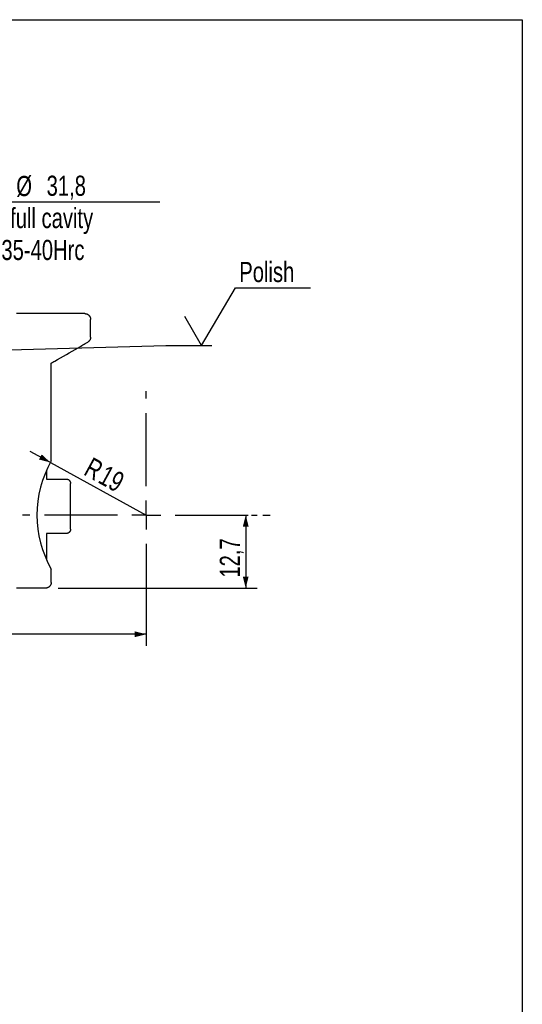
# Model space of a CAD drawing. Header units: millimetres. Extents: x 8 to 586, y 8 to 412.
# Tile 7 of 7: x 499 to 586, y 241 to 412. Entities that reach past the tile are written whole.
import ezdxf

# ---------------------------------------------------------------- set-up
doc = ezdxf.new("R2010")
doc.units = ezdxf.units.MM
doc.linetypes.add('CENTERX2', pattern=[20.32, 12.7, -2.54, 2.54, -2.54])
for name, color, linetype in [('CENTERLINE', 4, 'CENTERX2'), ('DIMENSIONS', 2, 'Continuous'), ('TEXT', 2, 'Continuous')]:
    doc.layers.add(name, color=color, linetype=linetype)
doc.layers.add('OUTLINE', color=7, linetype='Continuous', lineweight=25)
doc.styles.add('SLDTEXTSTYLE1', font='TXT', dxfattribs={"width": 0.75})
doc.dimstyles.new('SLDDIMSTYLE1', dxfattribs={"dimtxt": 3.5, "dimasz": 2, "dimexe": 0, "dimexo": 0.0625, "dimgap": 0.875, "dimtad": 1, "dimrnd": 1e-09, "dimzin": 12, "dimdsep": 46, "dimtxsty": 'SLDTEXTSTYLE1', "dimsah": 1, "dimcen": 0.09, "dimadec": 0, "dimazin": 3, "dimtfac": 1, "dimtofl": 0, "dimtmove": 0, "dimatfit": 3, "dimfxl": 0, "dimfrac": 2, "dimtolj": 1, "dimtzin": 12, "dimarcsym": 0})
doc.dimstyles.new('SLDDIMSTYLE10', dxfattribs={"dimtxt": 0.18, "dimasz": 1, "dimexe": 0, "dimexo": 0.0625, "dimgap": 0, "dimtad": 0, "dimtih": 1, "dimtoh": 1, "dimdec": 0, "dimrnd": 1e-09, "dimzin": 0, "dimdsep": 46, "dimtxsty": 'Standard', "dimblk1": 'DOT', "dimblk2": 'DOT', "dimsah": 1, "dimcen": 0.09, "dimadec": 0, "dimazin": 0, "dimtfac": 1, "dimtdec": 0, "dimtofl": 0, "dimtmove": 0, "dimatfit": 3, "dimldrblk": 'DOT', "dimfxl": 0, "dimfrac": 2, "dimtolj": 1, "dimtzin": 0, "dimarcsym": 0})
doc.dimstyles.new('SLDDIMSTYLE19', dxfattribs={"dimtxt": 3.5, "dimasz": 2, "dimexe": 0, "dimexo": 0.0625, "dimgap": 0.875, "dimtad": 1, "dimrnd": 1e-09, "dimzin": 12, "dimdsep": 46, "dimtxsty": 'SLDTEXTSTYLE1', "dimsah": 1, "dimcen": 0, "dimadec": 0, "dimazin": 3, "dimtfac": 1, "dimtofl": 0, "dimtmove": 0, "dimatfit": 3, "dimfxl": 0, "dimfrac": 2, "dimtolj": 1, "dimtzin": 12, "dimarcsym": 0})
doc.dimstyles.new('SLDDIMSTYLE2', dxfattribs={"dimtxt": 3.5, "dimasz": 2, "dimexe": 0, "dimexo": 0.0625, "dimgap": 0.875, "dimtad": 1, "dimdec": 1, "dimrnd": 1e-09, "dimzin": 12, "dimdsep": 46, "dimtxsty": 'SLDTEXTSTYLE1', "dimsah": 1, "dimcen": 0.09, "dimadec": 0, "dimazin": 3, "dimtfac": 1, "dimtdec": 1, "dimtofl": 0, "dimtmove": 0, "dimatfit": 3, "dimfxl": 0, "dimfrac": 2, "dimtolj": 1, "dimtzin": 12, "dimarcsym": 0})

# ---------------------------------------------------------------- blocks, each defined once
blk = doc.blocks.new('_D_27')
at = {"layer": 'DIMENSIONS'}
for p, q in [((450.76, 365.03), (450.76, 382.34)), ((482.56, 365.03), (482.56, 382.34)), ((450.76, 380.34), (482.56, 380.34)), ((482.56, 380.34), (523.02, 380.34))]:
    blk.add_line(p, q, dxfattribs=at)
for points in [[(450.76, 380.34), (452.76, 379.84), (452.76, 380.84)], [(482.56, 380.34), (480.56, 380.84), (480.56, 379.84)]]:
    blk.add_solid(points, dxfattribs=at)
at = {"layer": 'DIMENSIONS', "char_height": 3.5, "attachment_point": 1, "style": 'SLDTEXTSTYLE1'}
for s, insert in [('%%c', (498.07, 384.85)), ('31,8', (503.34, 384.9)), ('Metal full cavity', (487.44, 379.29)), ('35-40Hrc', (495.48, 373.74))]:
    blk.add_mtext(s, dxfattribs=dict(at, insert=insert))
blk = doc.blocks.new('_D_28')
at = {"layer": 'DIMENSIONS'}
for p, q in [((537.94, 325.93), (537.94, 313.23)), ((538.92, 325.93), (539.94, 325.93)), ((505.36, 313.23), (539.94, 313.23))]:
    blk.add_line(p, q, dxfattribs=at)
for points in [[(537.94, 325.93), (537.44, 323.93), (538.44, 323.93)], [(537.94, 313.23), (538.44, 315.23), (537.44, 315.23)]]:
    blk.add_solid(points, dxfattribs=at)
at = {"layer": 'DIMENSIONS', "insert": (533.43, 315.05), "char_height": 3.5, "attachment_point": 1, "rotation": 90, "style": 'SLDTEXTSTYLE1'}
blk.add_mtext('12,7', dxfattribs=at)
blk = doc.blocks.new('_D_29')
at = {"layer": 'DIMENSIONS'}
for q in [(500.49, 336.98), (520.66, 325.93)]:
    blk.add_line((504, 335.06), q, dxfattribs=at)
blk.add_solid([(504, 335.06), (502.49, 336.46), (502.01, 335.58)], dxfattribs=at)
at = {"layer": 'DIMENSIONS', "char_height": 3.5, "attachment_point": 1, "rotation": 331.2675, "style": 'SLDTEXTSTYLE1'}
for s, insert in [('R', (511.27, 336.09)), ('19', (513.76, 334.73))]:
    blk.add_mtext(s, dxfattribs=dict(at, insert=insert))
blk = doc.blocks.new('_D_30')
at = {"layer": 'DIMENSIONS'}
for p, q in [((466.66, 312.23), (466.66, 303.22)), ((520.66, 308.3), (520.66, 303.22)), ((520.66, 305.22), (466.66, 305.22))]:
    blk.add_line(p, q, dxfattribs=at)
for points in [[(466.66, 305.22), (468.66, 304.72), (468.66, 305.72)], [(520.66, 305.22), (518.66, 305.72), (518.66, 304.72)]]:
    blk.add_solid(points, dxfattribs=at)
at = {"layer": 'DIMENSIONS', "insert": (491.08, 309.73), "char_height": 3.5, "attachment_point": 1, "style": 'SLDTEXTSTYLE1'}
blk.add_mtext('54', dxfattribs=at)
blk = doc.blocks.new('SW_CENTERMARKSYMBOL_0')
at = {"layer": 'CENTERLINE', "color": 0}
for p, q in [((0, 5), (0, 21.5)), ((0, 0), (0, 2.5)), ((-5, 0), (-21.5, 0)), ((0, 0), (-2.5, 0)), ((0, 0), (0, -2.5)), ((0, 0), (2.5, 0)), ((5, 0), (21.5, 0)), ((0, -5), (0, -21.5))]:
    blk.add_line(p, q, dxfattribs=at)
blk = doc.blocks.new('SW_SFSYMBOL_1')
at = {"layer": 'TEXT', "color": 0}
for p, q in [((-1.75, 0), (4.15, 10)), ((4.15, 10), (17.14, 10)), ((-1.75, 0), (-4.7, 5))]:
    blk.add_line(p, q, dxfattribs=at)
at = {"layer": 'TEXT', "color": 0, "insert": (4.79, 14.5), "char_height": 3.5, "attachment_point": 1, "style": 'SLDTEXTSTYLE1'}
blk.add_mtext('Polish', dxfattribs=at)
blk = doc.blocks.new('_Dot')
at = {"color": 0, "linetype": 'ByBlock', "lineweight": -2}
blk.add_line((-0.5, 0), (-1, 0), dxfattribs=at)
at = {"color": 0, "linetype": 'ByBlock', "const_width": 0.5}
blk.add_lwpolyline([(-0.25, 0, 1), (0.25, 0, 1)], format="xyb", close=True, dxfattribs=at)

msp = doc.modelspace()

# ---------------------------------------------------------------- linework, layer by layer
at = {"layer": 'OUTLINE'}
for p, q in [((8, 412), (586, 412)), ((586, 412), (586, 8)), ((509.97856, 360.92659), (498.11874, 360.92659)), ((510.98272, 356.82992), (510.98272, 359.92659)), ((504.15006, 335.32485), (504.15006, 352.32659)), ((503.34528, 333.74333), (503.34528, 332.17659)), ((503.34528, 332.17659), (506.4989, 332.17659)), ((506.4989, 332.17659), (506.72362, 332.17659)), ((507.4989, 323.49292), (507.4989, 331.41026)), ((506.4989, 322.72659), (503.34528, 322.72659)), ((503.34528, 322.72659), (503.34528, 318.10985)), ((506.72362, 322.72659), (506.4989, 322.72659)), ((504.15006, 314.22659), (504.15006, 316.52833)), ((503.14423, 313.22659), (498.11874, 313.22659))]:
    msp.add_line(p, q, dxfattribs=at)
msp.add_arc((520.66286, 325.92659), 19, 150.3536252, 209.6463748, dxfattribs=at)
for points, knots in [([(509.97856, 360.92659), (510.00189, 360.92611), (510.06296, 360.92486), (510.16131, 360.91184), (510.27166, 360.8852), (510.37835, 360.84629), (510.47984, 360.79543), (510.57501, 360.73361), (510.66263, 360.66164), (510.74129, 360.58013), (510.81032, 360.49049), (510.86767, 360.39571), (510.91314, 360.29743), (510.95039, 360.18741), (510.97723, 360.06333), (510.98089, 359.97217), (510.98272, 359.92659)], [0, 0, 0, 0, 0.0444801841, 0.1164444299, 0.1886381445, 0.2606016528, 0.3325183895, 0.4046652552, 0.4765806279, 0.5482792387, 0.6202077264, 0.6919049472, 0.759092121, 0.8262790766, 0.9131396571, 1, 1, 1, 1]), ([(504.15006, 352.32659), (504.34902, 352.44082), (505.89995, 353.33125), (508.01019, 354.54361), (509.92118, 355.64225), (510.48067, 355.9639)], [0, 0, 0, 0, 0.094266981, 0.734828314, 1, 1, 1, 1]), ([(510.98272, 356.82992), (510.98047, 356.7794), (510.97595, 356.67836), (510.94405, 356.54573), (510.90237, 356.43339), (510.85488, 356.33758), (510.79554, 356.24503), (510.72448, 356.15737), (510.64704, 356.08132), (510.56571, 356.01613), (510.50901, 355.98131), (510.48067, 355.9639)], [0, 0, 0, 0, 0.144534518, 0.28906963, 0.388166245, 0.487263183, 0.594610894, 0.702302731, 0.809652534, 0.904826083, 1, 1, 1, 1]), ([(506.72362, 332.17659), (506.76613, 332.17498), (506.83056, 332.17253), (506.9121, 332.15756), (506.99032, 332.13766), (507.08096, 332.10317), (507.16639, 332.05517), (507.23349, 332.00557), (507.28585, 331.95804), (507.33238, 331.90641), (507.37748, 331.8452), (507.41859, 331.77396), (507.45339, 331.692), (507.47866, 331.60626), (507.49325, 331.52021), (507.49932, 331.45461), (507.49834, 331.41858), (507.49812, 331.41026)], [0, 0, 0, 0, 0.083140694, 0.126032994, 0.169285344, 0.252342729, 0.3374559, 0.39574947, 0.454498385, 0.514493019, 0.57484373, 0.655161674, 0.736097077, 0.818736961, 0.901874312, 0.977331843, 1, 1, 1, 1]), ([(507.49814, 323.49292), (507.49836, 323.48516), (507.4994, 323.44912), (507.4934, 323.38447), (507.47914, 323.29941), (507.45457, 323.21454), (507.41985, 323.13154), (507.37846, 323.05945), (507.33355, 322.99831), (507.28781, 322.94713), (507.23518, 322.89891), (507.16781, 322.84893), (507.08175, 322.80039), (506.97419, 322.75923), (506.87416, 322.73736), (506.78992, 322.72795), (506.74579, 322.72705), (506.72362, 322.72659)], [0, 0, 0, 0, 0.021140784, 0.098122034, 0.17861745, 0.259552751, 0.34203744, 0.425150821, 0.483588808, 0.542337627, 0.602205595, 0.66253728, 0.745670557, 0.830706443, 0.913898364, 0.95675325, 1, 1, 1, 1]), ([(504.15006, 314.22659), (504.14913, 314.194), (504.14727, 314.12849), (504.133, 314.03631), (504.11224, 313.95072), (504.08577, 313.87147), (504.05242, 313.79399), (504.00944, 313.71372), (503.9556, 313.63256), (503.89404, 313.55782), (503.83025, 313.49367), (503.76594, 313.43895), (503.69642, 313.38927), (503.62299, 313.34575), (503.54679, 313.30892), (503.46792, 313.27849), (503.38599, 313.25477), (503.27814, 313.23238), (503.19683, 313.22887), (503.14423, 313.22659)], [0, 0, 0, 0, 0.0620698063, 0.124749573, 0.1772358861, 0.229722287, 0.2837276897, 0.3377332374, 0.4029825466, 0.468933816, 0.5218532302, 0.5751423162, 0.629594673, 0.6844477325, 0.7375492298, 0.7906508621, 0.8452842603, 0.8999177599, 1, 1, 1, 1])]:
    msp.add_open_spline(points, degree=3, knots=knots, dxfattribs=at)

# ---------------------------------------------------------------- block references
at = {"layer": 'CENTERLINE'}
msp.add_blockref('SW_CENTERMARKSYMBOL_0', (520.66286, 325.92659), dxfattribs=at)
at = {"layer": 'TEXT'}
msp.add_blockref('SW_SFSYMBOL_1', (532.029, 355.41599), dxfattribs=at)

# ---------------------------------------------------------------- dimensions: what is measured, and where the dimension line sits
at = {"layer": 'DIMENSIONS'}
dim = msp.add_linear_dim(base=(482.56286, 369.22542), p1=(450.76286, 364.02659), p2=(482.56286, 364.02659), text='%%c<>', dimstyle='SLDDIMSTYLE1', dxfattribs=at)
dim.commit()
dim.dimension.update_dxf_attribs({"geometry": '_D_27', "text_midpoint": (505.23031, 369.22542), "dimtype": 160})
dim = msp.add_radius_dim(center=(520.66286, 325.92659), mpoint=(504.00227, 335.0603), dimstyle='SLDDIMSTYLE19', dxfattribs=at)
dim.commit()
dim.dimension.update_dxf_attribs({"geometry": '_D_29', "text_midpoint": (512.33258, 330.49346), "dimtype": 164})
dim = msp.add_linear_dim(base=(466.66286, 307.99975), p1=(520.66286, 325.92659), p2=(466.66286, 313.22659), dimstyle='SLDDIMSTYLE1', dxfattribs=at)
dim.commit()
dim.dimension.update_dxf_attribs({"geometry": '_D_30', "text_midpoint": (493.66286, 307.99975), "dimtype": 160})
dim = msp.add_linear_dim(base=(535.16286, 313.22659), p1=(520.66286, 325.92659), p2=(504.36286, 313.22659), angle=90, dimstyle='SLDDIMSTYLE2', dxfattribs=at)
dim.commit()
dim.dimension.update_dxf_attribs({"geometry": '_D_28', "text_midpoint": (535.16286, 319.57659), "dimtype": 160})

# ---------------------------------------------------------------- leaders
at = {"layer": 'TEXT'}
msp.add_leader([(476.4643, 354.09136), (524.029, 355.41599), (532.029, 355.41599)], dimstyle='SLDDIMSTYLE10', dxfattribs=at)

doc.saveas('drawing.dxf')
